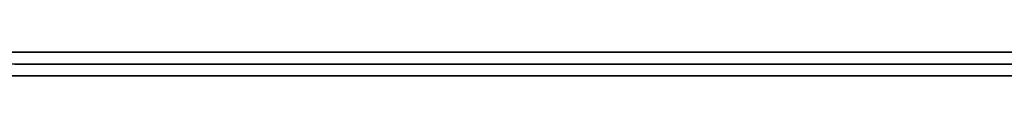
# Model space of a CAD drawing. Extents: x -4.2 to 4.1, y -6.8 to 5.8.
# Tile 19 of 214: x -1.45991 to -1.451645, y -5.0002 to -5. Entities that reach past the tile are written whole.
import ezdxf

# ---------------------------------------------------------------- set-up
doc = ezdxf.new("R2010")
doc.units = 0
doc.layers.get('0').update_dxf_attribs({"linetype": 'CONTINUOUS'})

# ---------------------------------------------------------------- blocks, each defined once
blk = doc.blocks.new('*U1')
at = {"extrusion": (0, -1, 0)}
for p, q in [((4, -5, 3.925), (-4, -5, 3.925)), ((3.5, -5), (-3.5, -5)), ((-1.5315, -5, 3.25), (-1.0315, -5, 3.25)), ((-1.0315, -5, 2.5), (-1.5315, -5, 2.5)), ((-1.5315, -5.0002, 3.25), (-1.0315, -5.0002, 3.25)), ((-1.0315, -5.0002, 2.5), (-1.5315, -5.0002, 2.5))]:
    blk.add_line(p, q, dxfattribs=at)
for p, q in [((4, -5, 4.425), (-4, -5, 4.425)), ((4, -5, 4.425), (-4, -5, 4.425)), ((3.5, -5), (-3.5, -5)), ((-1.5315, -5, 3.25), (-1.0315, -5, 3.25)), ((-1.5315, -5.0002, 3.25), (-1.0315, -5.0002, 3.25))]:
    blk.add_line(p, q)
at = {"extrusion": (0, 0, -1)}
for p, q in [((4, -5, 3.925), (-4, -5, 3.925)), ((-1.0315, -5, 2.5), (-1.5315, -5, 2.5)), ((-1.0315, -5.0002, 2.5), (-1.5315, -5.0002, 2.5))]:
    blk.add_line(p, q, dxfattribs=at)
for points in [[(-1.45995, -5.0001, 2.66998), (-1.45964, -5.0001, 2.66968), (-1.45933, -5.0001, 2.66938), (-1.45902, -5.0001, 2.66908), (-1.45871, -5.0001, 2.66878), (-1.45839, -5.0001, 2.66849), (-1.45808, -5.0001, 2.6682), (-1.45776, -5.0001, 2.66791), (-1.45744, -5.0001, 2.66762), (-1.45712, -5.0001, 2.66734), (-1.45679, -5.0001, 2.66706), (-1.45647, -5.0001, 2.66678), (-1.45614, -5.0001, 2.6665), (-1.45581, -5.0001, 2.66623), (-1.45548, -5.0001, 2.66596), (-1.45515, -5.0001, 2.66569), (-1.45481, -5.0001, 2.66543), (-1.45448, -5.0001, 2.66516), (-1.45414, -5.0001, 2.6649), (-1.4538, -5.0001, 2.66464), (-1.45346, -5.0001, 2.66439), (-1.45312, -5.0001, 2.66414), (-1.45278, -5.0001, 2.66388), (-1.45243, -5.0001, 2.66364), (-1.45208, -5.0001, 2.66339), (-1.45173, -5.0001, 2.66315), (-1.45138, -5.0001, 2.66291)], [(-1.45995, -5.0001, 2.66998), (-1.45964, -5.0001, 2.66968), (-1.45933, -5.0001, 2.66938), (-1.45902, -5.0001, 2.66908), (-1.45871, -5.0001, 2.66878), (-1.45839, -5.0001, 2.66849), (-1.45808, -5.0001, 2.6682), (-1.45776, -5.0001, 2.66791), (-1.45744, -5.0001, 2.66762), (-1.45712, -5.0001, 2.66734), (-1.45679, -5.0001, 2.66706), (-1.45647, -5.0001, 2.66678), (-1.45614, -5.0001, 2.6665), (-1.45581, -5.0001, 2.66623), (-1.45548, -5.0001, 2.66596), (-1.45515, -5.0001, 2.66569), (-1.45481, -5.0001, 2.66543), (-1.45448, -5.0001, 2.66516), (-1.45414, -5.0001, 2.6649), (-1.4538, -5.0001, 2.66464), (-1.45346, -5.0001, 2.66439), (-1.45312, -5.0001, 2.66414), (-1.45278, -5.0001, 2.66388), (-1.45243, -5.0001, 2.66364), (-1.45208, -5.0001, 2.66339), (-1.45173, -5.0001, 2.66315), (-1.45138, -5.0001, 2.66291)], [(-1.45134, -5.0001, 2.80353), (-1.45169, -5.0001, 2.80329), (-1.45204, -5.0001, 2.80305), (-1.45238, -5.0001, 2.80281), (-1.45273, -5.0001, 2.80256), (-1.45307, -5.0001, 2.80231), (-1.45341, -5.0001, 2.80206), (-1.45375, -5.0001, 2.80181), (-1.45409, -5.0001, 2.80155), (-1.45443, -5.0001, 2.8013), (-1.45476, -5.0001, 2.80104), (-1.45509, -5.0001, 2.80077), (-1.45542, -5.0001, 2.80051), (-1.45575, -5.0001, 2.80024), (-1.45608, -5.0001, 2.79997), (-1.4564, -5.0001, 2.79969), (-1.45673, -5.0001, 2.79942), (-1.45705, -5.0001, 2.79914), (-1.45737, -5.0001, 2.79886), (-1.45769, -5.0001, 2.79858), (-1.458, -5.0001, 2.79829), (-1.45832, -5.0001, 2.798), (-1.45863, -5.0001, 2.79771), (-1.45894, -5.0001, 2.79742), (-1.45925, -5.0001, 2.79712), (-1.45956, -5.0001, 2.79683), (-1.45986, -5.0001, 2.79652), (-1.46017, -5.0001, 2.79622)], [(-1.45134, -5.0001, 2.80353), (-1.45169, -5.0001, 2.80329), (-1.45204, -5.0001, 2.80305), (-1.45238, -5.0001, 2.80281), (-1.45273, -5.0001, 2.80256), (-1.45307, -5.0001, 2.80231), (-1.45341, -5.0001, 2.80206), (-1.45375, -5.0001, 2.80181), (-1.45409, -5.0001, 2.80155), (-1.45443, -5.0001, 2.8013), (-1.45476, -5.0001, 2.80104), (-1.45509, -5.0001, 2.80077), (-1.45542, -5.0001, 2.80051), (-1.45575, -5.0001, 2.80024), (-1.45608, -5.0001, 2.79997), (-1.4564, -5.0001, 2.79969), (-1.45673, -5.0001, 2.79942), (-1.45705, -5.0001, 2.79914), (-1.45737, -5.0001, 2.79886), (-1.45769, -5.0001, 2.79858), (-1.458, -5.0001, 2.79829), (-1.45832, -5.0001, 2.798), (-1.45863, -5.0001, 2.79771), (-1.45894, -5.0001, 2.79742), (-1.45925, -5.0001, 2.79712), (-1.45956, -5.0001, 2.79683), (-1.45986, -5.0001, 2.79652), (-1.46017, -5.0001, 2.79622)], [(-1.45991, -5.0001, 2.73321), (-1.45991, -5.0001, 2.73224), (-1.4599, -5.0001, 2.73129), (-1.45988, -5.0001, 2.73034), (-1.45986, -5.0001, 2.7294), (-1.45983, -5.0001, 2.72846), (-1.45979, -5.0001, 2.72753), (-1.45975, -5.0001, 2.72661), (-1.45971, -5.0001, 2.7257), (-1.45965, -5.0001, 2.72479), (-1.45959, -5.0001, 2.72389), (-1.45952, -5.0001, 2.723), (-1.45945, -5.0001, 2.72211), (-1.45937, -5.0001, 2.72123), (-1.45928, -5.0001, 2.72036), (-1.45919, -5.0001, 2.7195), (-1.45909, -5.0001, 2.71864), (-1.45899, -5.0001, 2.71779), (-1.45887, -5.0001, 2.71695), (-1.45876, -5.0001, 2.71612), (-1.45863, -5.0001, 2.71529), (-1.4585, -5.0001, 2.71447), (-1.45836, -5.0001, 2.71365), (-1.45822, -5.0001, 2.71285), (-1.45807, -5.0001, 2.71205), (-1.45791, -5.0001, 2.71125), (-1.45775, -5.0001, 2.71047), (-1.45758, -5.0001, 2.70969), (-1.4574, -5.0001, 2.70892), (-1.45722, -5.0001, 2.70816), (-1.45703, -5.0001, 2.7074), (-1.45684, -5.0001, 2.70665), (-1.45664, -5.0001, 2.70591), (-1.45643, -5.0001, 2.70517), (-1.45621, -5.0001, 2.70444), (-1.45599, -5.0001, 2.70372), (-1.45577, -5.0001, 2.70301), (-1.45553, -5.0001, 2.7023), (-1.45529, -5.0001, 2.7016), (-1.45505, -5.0001, 2.70091), (-1.45479, -5.0001, 2.70023), (-1.45453, -5.0001, 2.69955), (-1.45427, -5.0001, 2.69888), (-1.454, -5.0001, 2.69821), (-1.45372, -5.0001, 2.69756), (-1.45343, -5.0001, 2.69691), (-1.45314, -5.0001, 2.69626), (-1.45285, -5.0001, 2.69563), (-1.45254, -5.0001, 2.695), (-1.45223, -5.0001, 2.69438), (-1.45192, -5.0001, 2.69377), (-1.45159, -5.0001, 2.69316)], [(-1.45157, -5.0001, 2.77346), (-1.45173, -5.0001, 2.77316), (-1.45188, -5.0001, 2.77286), (-1.45204, -5.0001, 2.77255), (-1.45219, -5.0001, 2.77224), (-1.45235, -5.0001, 2.77193), (-1.4525, -5.0001, 2.77162), (-1.45265, -5.0001, 2.77131), (-1.45279, -5.0001, 2.77099), (-1.45294, -5.0001, 2.77067), (-1.45309, -5.0001, 2.77035), (-1.45323, -5.0001, 2.77003), (-1.45337, -5.0001, 2.76971), (-1.45351, -5.0001, 2.76938), (-1.45365, -5.0001, 2.76905), (-1.45379, -5.0001, 2.76872), (-1.45393, -5.0001, 2.76839), (-1.45406, -5.0001, 2.76806), (-1.4542, -5.0001, 2.76772), (-1.45433, -5.0001, 2.76738), (-1.45446, -5.0001, 2.76704), (-1.45459, -5.0001, 2.7667), (-1.45472, -5.0001, 2.76636), (-1.45485, -5.0001, 2.76601), (-1.45497, -5.0001, 2.76566), (-1.45509, -5.0001, 2.76531), (-1.45522, -5.0001, 2.76496), (-1.45534, -5.0001, 2.76461), (-1.45546, -5.0001, 2.76425), (-1.45557, -5.0001, 2.76389), (-1.45569, -5.0001, 2.76353), (-1.45581, -5.0001, 2.76317), (-1.45592, -5.0001, 2.7628), (-1.45603, -5.0001, 2.76244), (-1.45614, -5.0001, 2.76207), (-1.45625, -5.0001, 2.7617), (-1.45636, -5.0001, 2.76133), (-1.45647, -5.0001, 2.76095), (-1.45657, -5.0001, 2.76058), (-1.45667, -5.0001, 2.7602), (-1.45678, -5.0001, 2.75982), (-1.45688, -5.0001, 2.75944), (-1.45698, -5.0001, 2.75905), (-1.45707, -5.0001, 2.75867), (-1.45717, -5.0001, 2.75828), (-1.45726, -5.0001, 2.7579), (-1.45735, -5.0001, 2.75751), (-1.45744, -5.0001, 2.75712), (-1.45753, -5.0001, 2.75672), (-1.45762, -5.0001, 2.75633), (-1.45771, -5.0001, 2.75593), (-1.45779, -5.0001, 2.75554), (-1.45787, -5.0001, 2.75514), (-1.45795, -5.0001, 2.75474), (-1.45803, -5.0001, 2.75434), (-1.45811, -5.0001, 2.75393), (-1.45819, -5.0001, 2.75353), (-1.45826, -5.0001, 2.75312), (-1.45833, -5.0001, 2.75271), (-1.4584, -5.0001, 2.7523), (-1.45847, -5.0001, 2.75189), (-1.45854, -5.0001, 2.75148), (-1.45861, -5.0001, 2.75107), (-1.45867, -5.0001, 2.75065), (-1.45873, -5.0001, 2.75023), (-1.45879, -5.0001, 2.74981), (-1.45885, -5.0001, 2.74939), (-1.45891, -5.0001, 2.74897), (-1.45897, -5.0001, 2.74855), (-1.45902, -5.0001, 2.74812), (-1.45908, -5.0001, 2.7477), (-1.45913, -5.0001, 2.74727), (-1.45918, -5.0001, 2.74684), (-1.45922, -5.0001, 2.74641), (-1.45927, -5.0001, 2.74597), (-1.45932, -5.0001, 2.74554), (-1.45936, -5.0001, 2.7451), (-1.4594, -5.0001, 2.74466), (-1.45944, -5.0001, 2.74422), (-1.45948, -5.0001, 2.74378), (-1.45952, -5.0001, 2.74334), (-1.45955, -5.0001, 2.7429), (-1.45958, -5.0001, 2.74245), (-1.45962, -5.0001, 2.742), (-1.45965, -5.0001, 2.74156), (-1.45967, -5.0001, 2.7411), (-1.4597, -5.0001, 2.74065), (-1.45973, -5.0001, 2.7402), (-1.45975, -5.0001, 2.73974), (-1.45977, -5.0001, 2.73929), (-1.45979, -5.0001, 2.73883), (-1.45981, -5.0001, 2.73837), (-1.45983, -5.0001, 2.73791), (-1.45984, -5.0001, 2.73745), (-1.45986, -5.0001, 2.73698), (-1.45987, -5.0001, 2.73651), (-1.45988, -5.0001, 2.73605), (-1.45989, -5.0001, 2.73558), (-1.4599, -5.0001, 2.73511), (-1.4599, -5.0001, 2.73463), (-1.45991, -5.0001, 2.73416), (-1.45991, -5.0001, 2.73369), (-1.45991, -5.0001, 2.73321)], [(-1.45157, -5.0001, 2.77346), (-1.45173, -5.0001, 2.77316), (-1.45188, -5.0001, 2.77286), (-1.45204, -5.0001, 2.77255), (-1.45219, -5.0001, 2.77224), (-1.45235, -5.0001, 2.77193), (-1.4525, -5.0001, 2.77162), (-1.45265, -5.0001, 2.77131), (-1.45279, -5.0001, 2.77099), (-1.45294, -5.0001, 2.77067), (-1.45309, -5.0001, 2.77035), (-1.45323, -5.0001, 2.77003), (-1.45337, -5.0001, 2.76971), (-1.45351, -5.0001, 2.76938), (-1.45365, -5.0001, 2.76905), (-1.45379, -5.0001, 2.76872), (-1.45393, -5.0001, 2.76839), (-1.45406, -5.0001, 2.76806), (-1.4542, -5.0001, 2.76772), (-1.45433, -5.0001, 2.76738), (-1.45446, -5.0001, 2.76704), (-1.45459, -5.0001, 2.7667), (-1.45472, -5.0001, 2.76636), (-1.45485, -5.0001, 2.76601), (-1.45497, -5.0001, 2.76566), (-1.45509, -5.0001, 2.76531), (-1.45522, -5.0001, 2.76496), (-1.45534, -5.0001, 2.76461), (-1.45546, -5.0001, 2.76425), (-1.45557, -5.0001, 2.76389), (-1.45569, -5.0001, 2.76353), (-1.45581, -5.0001, 2.76317), (-1.45592, -5.0001, 2.7628), (-1.45603, -5.0001, 2.76244), (-1.45614, -5.0001, 2.76207), (-1.45625, -5.0001, 2.7617), (-1.45636, -5.0001, 2.76133), (-1.45647, -5.0001, 2.76095), (-1.45657, -5.0001, 2.76058), (-1.45667, -5.0001, 2.7602), (-1.45678, -5.0001, 2.75982), (-1.45688, -5.0001, 2.75944), (-1.45698, -5.0001, 2.75905), (-1.45707, -5.0001, 2.75867), (-1.45717, -5.0001, 2.75828), (-1.45726, -5.0001, 2.7579), (-1.45735, -5.0001, 2.75751), (-1.45744, -5.0001, 2.75712), (-1.45753, -5.0001, 2.75672), (-1.45762, -5.0001, 2.75633), (-1.45771, -5.0001, 2.75593), (-1.45779, -5.0001, 2.75554), (-1.45787, -5.0001, 2.75514), (-1.45795, -5.0001, 2.75474), (-1.45803, -5.0001, 2.75434), (-1.45811, -5.0001, 2.75393), (-1.45819, -5.0001, 2.75353), (-1.45826, -5.0001, 2.75312), (-1.45833, -5.0001, 2.75271), (-1.4584, -5.0001, 2.7523), (-1.45847, -5.0001, 2.75189), (-1.45854, -5.0001, 2.75148), (-1.45861, -5.0001, 2.75107), (-1.45867, -5.0001, 2.75065), (-1.45873, -5.0001, 2.75023), (-1.45879, -5.0001, 2.74981), (-1.45885, -5.0001, 2.74939), (-1.45891, -5.0001, 2.74897), (-1.45897, -5.0001, 2.74855), (-1.45902, -5.0001, 2.74812), (-1.45908, -5.0001, 2.7477), (-1.45913, -5.0001, 2.74727), (-1.45918, -5.0001, 2.74684), (-1.45922, -5.0001, 2.74641), (-1.45927, -5.0001, 2.74597), (-1.45932, -5.0001, 2.74554), (-1.45936, -5.0001, 2.7451), (-1.4594, -5.0001, 2.74466), (-1.45944, -5.0001, 2.74422), (-1.45948, -5.0001, 2.74378), (-1.45952, -5.0001, 2.74334), (-1.45955, -5.0001, 2.7429), (-1.45958, -5.0001, 2.74245), (-1.45962, -5.0001, 2.742), (-1.45965, -5.0001, 2.74156), (-1.45967, -5.0001, 2.7411), (-1.4597, -5.0001, 2.74065), (-1.45973, -5.0001, 2.7402), (-1.45975, -5.0001, 2.73974), (-1.45977, -5.0001, 2.73929), (-1.45979, -5.0001, 2.73883), (-1.45981, -5.0001, 2.73837), (-1.45983, -5.0001, 2.73791), (-1.45984, -5.0001, 2.73745), (-1.45986, -5.0001, 2.73698), (-1.45987, -5.0001, 2.73651), (-1.45988, -5.0001, 2.73605), (-1.45989, -5.0001, 2.73558), (-1.4599, -5.0001, 2.73511), (-1.4599, -5.0001, 2.73463), (-1.45991, -5.0001, 2.73416), (-1.45991, -5.0001, 2.73369), (-1.45991, -5.0001, 2.73321)], [(-1.45991, -5.0001, 2.73321), (-1.45991, -5.0001, 2.73224), (-1.4599, -5.0001, 2.73129), (-1.45988, -5.0001, 2.73034), (-1.45986, -5.0001, 2.7294), (-1.45983, -5.0001, 2.72846), (-1.45979, -5.0001, 2.72753), (-1.45975, -5.0001, 2.72661), (-1.45971, -5.0001, 2.7257), (-1.45965, -5.0001, 2.72479), (-1.45959, -5.0001, 2.72389), (-1.45952, -5.0001, 2.723), (-1.45945, -5.0001, 2.72211), (-1.45937, -5.0001, 2.72123), (-1.45928, -5.0001, 2.72036), (-1.45919, -5.0001, 2.7195), (-1.45909, -5.0001, 2.71864), (-1.45899, -5.0001, 2.71779), (-1.45887, -5.0001, 2.71695), (-1.45876, -5.0001, 2.71612), (-1.45863, -5.0001, 2.71529), (-1.4585, -5.0001, 2.71447), (-1.45836, -5.0001, 2.71365), (-1.45822, -5.0001, 2.71285), (-1.45807, -5.0001, 2.71205), (-1.45791, -5.0001, 2.71125), (-1.45775, -5.0001, 2.71047), (-1.45758, -5.0001, 2.70969), (-1.4574, -5.0001, 2.70892), (-1.45722, -5.0001, 2.70816), (-1.45703, -5.0001, 2.7074), (-1.45684, -5.0001, 2.70665), (-1.45664, -5.0001, 2.70591), (-1.45643, -5.0001, 2.70517), (-1.45621, -5.0001, 2.70444), (-1.45599, -5.0001, 2.70372), (-1.45577, -5.0001, 2.70301), (-1.45553, -5.0001, 2.7023), (-1.45529, -5.0001, 2.7016), (-1.45505, -5.0001, 2.70091), (-1.45479, -5.0001, 2.70023), (-1.45453, -5.0001, 2.69955), (-1.45427, -5.0001, 2.69888), (-1.454, -5.0001, 2.69821), (-1.45372, -5.0001, 2.69756), (-1.45343, -5.0001, 2.69691), (-1.45314, -5.0001, 2.69626), (-1.45285, -5.0001, 2.69563), (-1.45254, -5.0001, 2.695), (-1.45223, -5.0001, 2.69438), (-1.45192, -5.0001, 2.69377), (-1.45159, -5.0001, 2.69316)], [(-1.45142, -5.0002, 2.66293), (-1.45165, -5.0002, 2.66309), (-1.45188, -5.0002, 2.66325), (-1.45211, -5.0002, 2.66341), (-1.45235, -5.0002, 2.66358), (-1.45258, -5.0002, 2.66374), (-1.4528, -5.0002, 2.66391), (-1.45303, -5.0002, 2.66407), (-1.45326, -5.0002, 2.66424), (-1.45349, -5.0002, 2.66441), (-1.45372, -5.0002, 2.66458), (-1.45394, -5.0002, 2.66475), (-1.45417, -5.0002, 2.66492), (-1.45439, -5.0002, 2.66509), (-1.45461, -5.0002, 2.66527), (-1.45484, -5.0002, 2.66544), (-1.45506, -5.0002, 2.66562), (-1.45528, -5.0002, 2.6658), (-1.4555, -5.0002, 2.66598), (-1.45572, -5.0002, 2.66616), (-1.45594, -5.0002, 2.66634), (-1.45616, -5.0002, 2.66652), (-1.45638, -5.0002, 2.6667), (-1.45659, -5.0002, 2.66689), (-1.45681, -5.0002, 2.66707), (-1.45702, -5.0002, 2.66726), (-1.45724, -5.0002, 2.66745), (-1.45745, -5.0002, 2.66764), (-1.45767, -5.0002, 2.66783), (-1.45788, -5.0002, 2.66802), (-1.45809, -5.0002, 2.66821), (-1.4583, -5.0002, 2.6684), (-1.45851, -5.0002, 2.6686), (-1.45872, -5.0002, 2.66879), (-1.45893, -5.0002, 2.66899), (-1.45914, -5.0002, 2.66919), (-1.45934, -5.0002, 2.66939), (-1.45955, -5.0002, 2.66959), (-1.45976, -5.0002, 2.66979), (-1.45996, -5.0002, 2.66999)], [(-1.45142, -5.0002, 2.66293), (-1.45165, -5.0002, 2.66309), (-1.45188, -5.0002, 2.66325), (-1.45211, -5.0002, 2.66341), (-1.45235, -5.0002, 2.66358), (-1.45258, -5.0002, 2.66374), (-1.4528, -5.0002, 2.66391), (-1.45303, -5.0002, 2.66407), (-1.45326, -5.0002, 2.66424), (-1.45349, -5.0002, 2.66441), (-1.45372, -5.0002, 2.66458), (-1.45394, -5.0002, 2.66475), (-1.45417, -5.0002, 2.66492), (-1.45439, -5.0002, 2.66509), (-1.45461, -5.0002, 2.66527), (-1.45484, -5.0002, 2.66544), (-1.45506, -5.0002, 2.66562), (-1.45528, -5.0002, 2.6658), (-1.4555, -5.0002, 2.66598), (-1.45572, -5.0002, 2.66616), (-1.45594, -5.0002, 2.66634), (-1.45616, -5.0002, 2.66652), (-1.45638, -5.0002, 2.6667), (-1.45659, -5.0002, 2.66689), (-1.45681, -5.0002, 2.66707), (-1.45702, -5.0002, 2.66726), (-1.45724, -5.0002, 2.66745), (-1.45745, -5.0002, 2.66764), (-1.45767, -5.0002, 2.66783), (-1.45788, -5.0002, 2.66802), (-1.45809, -5.0002, 2.66821), (-1.4583, -5.0002, 2.6684), (-1.45851, -5.0002, 2.6686), (-1.45872, -5.0002, 2.66879), (-1.45893, -5.0002, 2.66899), (-1.45914, -5.0002, 2.66919), (-1.45934, -5.0002, 2.66939), (-1.45955, -5.0002, 2.66959), (-1.45976, -5.0002, 2.66979), (-1.45996, -5.0002, 2.66999)], [(-1.46007, -5.0002, 2.79632), (-1.45987, -5.0002, 2.79652), (-1.45967, -5.0002, 2.79672), (-1.45946, -5.0002, 2.79692), (-1.45926, -5.0002, 2.79711), (-1.45905, -5.0002, 2.79731), (-1.45885, -5.0002, 2.79751), (-1.45864, -5.0002, 2.7977), (-1.45843, -5.0002, 2.79789), (-1.45822, -5.0002, 2.79809), (-1.45802, -5.0002, 2.79828), (-1.45781, -5.0002, 2.79847), (-1.45759, -5.0002, 2.79866), (-1.45738, -5.0002, 2.79885), (-1.45717, -5.0002, 2.79903), (-1.45696, -5.0002, 2.79922), (-1.45674, -5.0002, 2.7994), (-1.45653, -5.0002, 2.79959), (-1.45631, -5.0002, 2.79977), (-1.4561, -5.0002, 2.79995), (-1.45588, -5.0002, 2.80013), (-1.45566, -5.0002, 2.80031), (-1.45544, -5.0002, 2.80049), (-1.45522, -5.0002, 2.80067), (-1.455, -5.0002, 2.80084), (-1.45478, -5.0002, 2.80102), (-1.45456, -5.0002, 2.80119), (-1.45434, -5.0002, 2.80136), (-1.45411, -5.0002, 2.80154), (-1.45389, -5.0002, 2.80171), (-1.45367, -5.0002, 2.80188), (-1.45344, -5.0002, 2.80204), (-1.45321, -5.0002, 2.80221), (-1.45299, -5.0002, 2.80238), (-1.45276, -5.0002, 2.80254), (-1.45253, -5.0002, 2.80271), (-1.4523, -5.0002, 2.80287), (-1.45207, -5.0002, 2.80303), (-1.45184, -5.0002, 2.80319), (-1.45161, -5.0002, 2.80335)], [(-1.46007, -5.0002, 2.79632), (-1.45987, -5.0002, 2.79652), (-1.45967, -5.0002, 2.79672), (-1.45946, -5.0002, 2.79692), (-1.45926, -5.0002, 2.79711), (-1.45905, -5.0002, 2.79731), (-1.45885, -5.0002, 2.79751), (-1.45864, -5.0002, 2.7977), (-1.45843, -5.0002, 2.79789), (-1.45822, -5.0002, 2.79809), (-1.45802, -5.0002, 2.79828), (-1.45781, -5.0002, 2.79847), (-1.45759, -5.0002, 2.79866), (-1.45738, -5.0002, 2.79885), (-1.45717, -5.0002, 2.79903), (-1.45696, -5.0002, 2.79922), (-1.45674, -5.0002, 2.7994), (-1.45653, -5.0002, 2.79959), (-1.45631, -5.0002, 2.79977), (-1.4561, -5.0002, 2.79995), (-1.45588, -5.0002, 2.80013), (-1.45566, -5.0002, 2.80031), (-1.45544, -5.0002, 2.80049), (-1.45522, -5.0002, 2.80067), (-1.455, -5.0002, 2.80084), (-1.45478, -5.0002, 2.80102), (-1.45456, -5.0002, 2.80119), (-1.45434, -5.0002, 2.80136), (-1.45411, -5.0002, 2.80154), (-1.45389, -5.0002, 2.80171), (-1.45367, -5.0002, 2.80188), (-1.45344, -5.0002, 2.80204), (-1.45321, -5.0002, 2.80221), (-1.45299, -5.0002, 2.80238), (-1.45276, -5.0002, 2.80254), (-1.45253, -5.0002, 2.80271), (-1.4523, -5.0002, 2.80287), (-1.45207, -5.0002, 2.80303), (-1.45184, -5.0002, 2.80319), (-1.45161, -5.0002, 2.80335)], [(-1.45991, -5.0002, 2.73321), (-1.45991, -5.0002, 2.73257), (-1.4599, -5.0002, 2.73193), (-1.4599, -5.0002, 2.73129), (-1.45989, -5.0002, 2.73066), (-1.45987, -5.0002, 2.73003), (-1.45986, -5.0002, 2.72941), (-1.45984, -5.0002, 2.72878), (-1.45982, -5.0002, 2.72816), (-1.4598, -5.0002, 2.72755), (-1.45977, -5.0002, 2.72693), (-1.45974, -5.0002, 2.72632), (-1.45971, -5.0002, 2.72572), (-1.45967, -5.0002, 2.72511), (-1.45963, -5.0002, 2.72451), (-1.45959, -5.0002, 2.72391), (-1.45955, -5.0002, 2.72332), (-1.4595, -5.0002, 2.72273), (-1.45945, -5.0002, 2.72214), (-1.4594, -5.0002, 2.72156), (-1.45934, -5.0002, 2.72097), (-1.45929, -5.0002, 2.7204), (-1.45923, -5.0002, 2.71982), (-1.45916, -5.0002, 2.71925), (-1.4591, -5.0002, 2.71868), (-1.45903, -5.0002, 2.71811), (-1.45895, -5.0002, 2.71755), (-1.45888, -5.0002, 2.71699), (-1.4588, -5.0002, 2.71643), (-1.45872, -5.0002, 2.71588), (-1.45864, -5.0002, 2.71533), (-1.45855, -5.0002, 2.71478), (-1.45846, -5.0002, 2.71424), (-1.45837, -5.0002, 2.7137), (-1.45828, -5.0002, 2.71316), (-1.45818, -5.0002, 2.71263), (-1.45808, -5.0002, 2.7121), (-1.45797, -5.0002, 2.71157), (-1.45787, -5.0002, 2.71104), (-1.45776, -5.0002, 2.71052), (-1.45765, -5.0002, 2.71), (-1.45753, -5.0002, 2.70949), (-1.45742, -5.0002, 2.70898), (-1.4573, -5.0002, 2.70847), (-1.45717, -5.0002, 2.70796), (-1.45705, -5.0002, 2.70746), (-1.45692, -5.0002, 2.70696), (-1.45679, -5.0002, 2.70646), (-1.45665, -5.0002, 2.70597), (-1.45652, -5.0002, 2.70548), (-1.45638, -5.0002, 2.70499), (-1.45623, -5.0002, 2.70451), (-1.45609, -5.0002, 2.70403), (-1.45594, -5.0002, 2.70355), (-1.45579, -5.0002, 2.70308), (-1.45563, -5.0002, 2.7026), (-1.45548, -5.0002, 2.70214), (-1.45532, -5.0002, 2.70167), (-1.45515, -5.0002, 2.70121), (-1.45499, -5.0002, 2.70075), (-1.45482, -5.0002, 2.7003), (-1.45465, -5.0002, 2.69984), (-1.45448, -5.0002, 2.6994), (-1.4543, -5.0002, 2.69895), (-1.45412, -5.0002, 2.69851), (-1.45394, -5.0002, 2.69807), (-1.45375, -5.0002, 2.69763), (-1.45356, -5.0002, 2.6972), (-1.45337, -5.0002, 2.69677), (-1.45318, -5.0002, 2.69634), (-1.45298, -5.0002, 2.69592), (-1.45278, -5.0002, 2.6955), (-1.45258, -5.0002, 2.69508), (-1.45238, -5.0002, 2.69467), (-1.45217, -5.0002, 2.69425), (-1.45196, -5.0002, 2.69385), (-1.45174, -5.0002, 2.69344), (-1.45153, -5.0002, 2.69304)], [(-1.45161, -5.0002, 2.77338), (-1.45172, -5.0002, 2.77318), (-1.45182, -5.0002, 2.77298), (-1.45192, -5.0002, 2.77278), (-1.45203, -5.0002, 2.77257), (-1.45213, -5.0002, 2.77237), (-1.45223, -5.0002, 2.77216), (-1.45233, -5.0002, 2.77196), (-1.45243, -5.0002, 2.77175), (-1.45253, -5.0002, 2.77154), (-1.45263, -5.0002, 2.77133), (-1.45273, -5.0002, 2.77112), (-1.45283, -5.0002, 2.77091), (-1.45293, -5.0002, 2.7707), (-1.45303, -5.0002, 2.77049), (-1.45312, -5.0002, 2.77028), (-1.45322, -5.0002, 2.77006), (-1.45331, -5.0002, 2.76985), (-1.45341, -5.0002, 2.76963), (-1.4535, -5.0002, 2.76941), (-1.45359, -5.0002, 2.7692), (-1.45369, -5.0002, 2.76898), (-1.45378, -5.0002, 2.76876), (-1.45387, -5.0002, 2.76854), (-1.45396, -5.0002, 2.76832), (-1.45405, -5.0002, 2.76809), (-1.45414, -5.0002, 2.76787), (-1.45423, -5.0002, 2.76765), (-1.45432, -5.0002, 2.76742), (-1.4544, -5.0002, 2.7672), (-1.45449, -5.0002, 2.76697), (-1.45458, -5.0002, 2.76674), (-1.45466, -5.0002, 2.76651), (-1.45475, -5.0002, 2.76628), (-1.45483, -5.0002, 2.76605), (-1.45491, -5.0002, 2.76582), (-1.455, -5.0002, 2.76559), (-1.45508, -5.0002, 2.76536), (-1.45516, -5.0002, 2.76512), (-1.45524, -5.0002, 2.76489), (-1.45532, -5.0002, 2.76465), (-1.4554, -5.0002, 2.76442), (-1.45548, -5.0002, 2.76418), (-1.45556, -5.0002, 2.76394), (-1.45564, -5.0002, 2.7637), (-1.45571, -5.0002, 2.76346), (-1.45579, -5.0002, 2.76322), (-1.45587, -5.0002, 2.76298), (-1.45594, -5.0002, 2.76274), (-1.45602, -5.0002, 2.76249), (-1.45609, -5.0002, 2.76225), (-1.45616, -5.0002, 2.762), (-1.45623, -5.0002, 2.76176), (-1.45631, -5.0002, 2.76151), (-1.45638, -5.0002, 2.76126), (-1.45645, -5.0002, 2.76101), (-1.45652, -5.0002, 2.76076), (-1.45659, -5.0002, 2.76051), (-1.45666, -5.0002, 2.76026), (-1.45673, -5.0002, 2.76001), (-1.45679, -5.0002, 2.75976), (-1.45686, -5.0002, 2.7595), (-1.45693, -5.0002, 2.75925), (-1.45699, -5.0002, 2.75899), (-1.45706, -5.0002, 2.75874), (-1.45712, -5.0002, 2.75848), (-1.45718, -5.0002, 2.75823), (-1.45724, -5.0002, 2.75797), (-1.45731, -5.0002, 2.75771), (-1.45737, -5.0002, 2.75745), (-1.45743, -5.0002, 2.75719), (-1.45749, -5.0002, 2.75693), (-1.45755, -5.0002, 2.75667), (-1.4576, -5.0002, 2.75641), (-1.45766, -5.0002, 2.75614), (-1.45772, -5.0002, 2.75588), (-1.45777, -5.0002, 2.75562), (-1.45783, -5.0002, 2.75535), (-1.45788, -5.0002, 2.75509), (-1.45794, -5.0002, 2.75482), (-1.45799, -5.0002, 2.75455), (-1.45804, -5.0002, 2.75429), (-1.45809, -5.0002, 2.75402), (-1.45814, -5.0002, 2.75375), (-1.45819, -5.0002, 2.75348), (-1.45824, -5.0002, 2.75321), (-1.45829, -5.0002, 2.75294), (-1.45834, -5.0002, 2.75267), (-1.45839, -5.0002, 2.7524), (-1.45843, -5.0002, 2.75212), (-1.45848, -5.0002, 2.75185), (-1.45852, -5.0002, 2.75157), (-1.45857, -5.0002, 2.7513), (-1.45861, -5.0002, 2.75102), (-1.45866, -5.0002, 2.75075), (-1.4587, -5.0002, 2.75047), (-1.45874, -5.0002, 2.75019), (-1.45878, -5.0002, 2.74991), (-1.45882, -5.0002, 2.74963), (-1.45886, -5.0002, 2.74935), (-1.4589, -5.0002, 2.74907), (-1.45894, -5.0002, 2.74879), (-1.45897, -5.0002, 2.74851), (-1.45901, -5.0002, 2.74823), (-1.45904, -5.0002, 2.74794), (-1.45908, -5.0002, 2.74766), (-1.45911, -5.0002, 2.74738), (-1.45915, -5.0002, 2.74709), (-1.45918, -5.0002, 2.7468), (-1.45921, -5.0002, 2.74652), (-1.45924, -5.0002, 2.74623), (-1.45927, -5.0002, 2.74594), (-1.4593, -5.0002, 2.74565), (-1.45933, -5.0002, 2.74536), (-1.45936, -5.0002, 2.74507), (-1.45939, -5.0002, 2.74478), (-1.45942, -5.0002, 2.74449), (-1.45944, -5.0002, 2.7442), (-1.45947, -5.0002, 2.7439), (-1.45949, -5.0002, 2.74361), (-1.45952, -5.0002, 2.74332), (-1.45954, -5.0002, 2.74302), (-1.45956, -5.0002, 2.74272), (-1.45959, -5.0002, 2.74243), (-1.45961, -5.0002, 2.74213), (-1.45963, -5.0002, 2.74183), (-1.45965, -5.0002, 2.74153), (-1.45967, -5.0002, 2.74123), (-1.45968, -5.0002, 2.74093), (-1.4597, -5.0002, 2.74063), (-1.45972, -5.0002, 2.74033), (-1.45974, -5.0002, 2.74003), (-1.45975, -5.0002, 2.73973), (-1.45977, -5.0002, 2.73942), (-1.45978, -5.0002, 2.73912), (-1.45979, -5.0002, 2.73881), (-1.45981, -5.0002, 2.73851), (-1.45982, -5.0002, 2.7382), (-1.45983, -5.0002, 2.7379), (-1.45984, -5.0002, 2.73759), (-1.45985, -5.0002, 2.73728), (-1.45986, -5.0002, 2.73697), (-1.45987, -5.0002, 2.73666), (-1.45987, -5.0002, 2.73635), (-1.45988, -5.0002, 2.73604), (-1.45989, -5.0002, 2.73573), (-1.45989, -5.0002, 2.73542), (-1.4599, -5.0002, 2.7351), (-1.4599, -5.0002, 2.73479), (-1.4599, -5.0002, 2.73447), (-1.45991, -5.0002, 2.73416), (-1.45991, -5.0002, 2.73384), (-1.45991, -5.0002, 2.73353), (-1.45991, -5.0002, 2.73321)], [(-1.45161, -5.0002, 2.77338), (-1.45172, -5.0002, 2.77318), (-1.45182, -5.0002, 2.77298), (-1.45192, -5.0002, 2.77278), (-1.45203, -5.0002, 2.77257), (-1.45213, -5.0002, 2.77237), (-1.45223, -5.0002, 2.77216), (-1.45233, -5.0002, 2.77196), (-1.45243, -5.0002, 2.77175), (-1.45253, -5.0002, 2.77154), (-1.45263, -5.0002, 2.77133), (-1.45273, -5.0002, 2.77112), (-1.45283, -5.0002, 2.77091), (-1.45293, -5.0002, 2.7707), (-1.45303, -5.0002, 2.77049), (-1.45312, -5.0002, 2.77028), (-1.45322, -5.0002, 2.77006), (-1.45331, -5.0002, 2.76985), (-1.45341, -5.0002, 2.76963), (-1.4535, -5.0002, 2.76941), (-1.45359, -5.0002, 2.7692), (-1.45369, -5.0002, 2.76898), (-1.45378, -5.0002, 2.76876), (-1.45387, -5.0002, 2.76854), (-1.45396, -5.0002, 2.76832), (-1.45405, -5.0002, 2.76809), (-1.45414, -5.0002, 2.76787), (-1.45423, -5.0002, 2.76765), (-1.45432, -5.0002, 2.76742), (-1.4544, -5.0002, 2.7672), (-1.45449, -5.0002, 2.76697), (-1.45458, -5.0002, 2.76674), (-1.45466, -5.0002, 2.76651), (-1.45475, -5.0002, 2.76628), (-1.45483, -5.0002, 2.76605), (-1.45491, -5.0002, 2.76582), (-1.455, -5.0002, 2.76559), (-1.45508, -5.0002, 2.76536), (-1.45516, -5.0002, 2.76512), (-1.45524, -5.0002, 2.76489), (-1.45532, -5.0002, 2.76465), (-1.4554, -5.0002, 2.76442), (-1.45548, -5.0002, 2.76418), (-1.45556, -5.0002, 2.76394), (-1.45564, -5.0002, 2.7637), (-1.45571, -5.0002, 2.76346), (-1.45579, -5.0002, 2.76322), (-1.45587, -5.0002, 2.76298), (-1.45594, -5.0002, 2.76274), (-1.45602, -5.0002, 2.76249), (-1.45609, -5.0002, 2.76225), (-1.45616, -5.0002, 2.762), (-1.45623, -5.0002, 2.76176), (-1.45631, -5.0002, 2.76151), (-1.45638, -5.0002, 2.76126), (-1.45645, -5.0002, 2.76101), (-1.45652, -5.0002, 2.76076), (-1.45659, -5.0002, 2.76051), (-1.45666, -5.0002, 2.76026), (-1.45673, -5.0002, 2.76001), (-1.45679, -5.0002, 2.75976), (-1.45686, -5.0002, 2.7595), (-1.45693, -5.0002, 2.75925), (-1.45699, -5.0002, 2.75899), (-1.45706, -5.0002, 2.75874), (-1.45712, -5.0002, 2.75848), (-1.45718, -5.0002, 2.75823), (-1.45724, -5.0002, 2.75797), (-1.45731, -5.0002, 2.75771), (-1.45737, -5.0002, 2.75745), (-1.45743, -5.0002, 2.75719), (-1.45749, -5.0002, 2.75693), (-1.45755, -5.0002, 2.75667), (-1.4576, -5.0002, 2.75641), (-1.45766, -5.0002, 2.75614), (-1.45772, -5.0002, 2.75588), (-1.45777, -5.0002, 2.75562), (-1.45783, -5.0002, 2.75535), (-1.45788, -5.0002, 2.75509), (-1.45794, -5.0002, 2.75482), (-1.45799, -5.0002, 2.75455), (-1.45804, -5.0002, 2.75429), (-1.45809, -5.0002, 2.75402), (-1.45814, -5.0002, 2.75375), (-1.45819, -5.0002, 2.75348), (-1.45824, -5.0002, 2.75321), (-1.45829, -5.0002, 2.75294), (-1.45834, -5.0002, 2.75267), (-1.45839, -5.0002, 2.7524), (-1.45843, -5.0002, 2.75212), (-1.45848, -5.0002, 2.75185), (-1.45852, -5.0002, 2.75157), (-1.45857, -5.0002, 2.7513), (-1.45861, -5.0002, 2.75102), (-1.45866, -5.0002, 2.75075), (-1.4587, -5.0002, 2.75047), (-1.45874, -5.0002, 2.75019), (-1.45878, -5.0002, 2.74991), (-1.45882, -5.0002, 2.74963), (-1.45886, -5.0002, 2.74935), (-1.4589, -5.0002, 2.74907), (-1.45894, -5.0002, 2.74879), (-1.45897, -5.0002, 2.74851), (-1.45901, -5.0002, 2.74823), (-1.45904, -5.0002, 2.74794), (-1.45908, -5.0002, 2.74766), (-1.45911, -5.0002, 2.74738), (-1.45915, -5.0002, 2.74709), (-1.45918, -5.0002, 2.7468), (-1.45921, -5.0002, 2.74652), (-1.45924, -5.0002, 2.74623), (-1.45927, -5.0002, 2.74594), (-1.4593, -5.0002, 2.74565), (-1.45933, -5.0002, 2.74536), (-1.45936, -5.0002, 2.74507), (-1.45939, -5.0002, 2.74478), (-1.45942, -5.0002, 2.74449), (-1.45944, -5.0002, 2.7442), (-1.45947, -5.0002, 2.7439), (-1.45949, -5.0002, 2.74361), (-1.45952, -5.0002, 2.74332), (-1.45954, -5.0002, 2.74302), (-1.45956, -5.0002, 2.74272), (-1.45959, -5.0002, 2.74243), (-1.45961, -5.0002, 2.74213), (-1.45963, -5.0002, 2.74183), (-1.45965, -5.0002, 2.74153), (-1.45967, -5.0002, 2.74123), (-1.45968, -5.0002, 2.74093), (-1.4597, -5.0002, 2.74063), (-1.45972, -5.0002, 2.74033), (-1.45974, -5.0002, 2.74003), (-1.45975, -5.0002, 2.73973), (-1.45977, -5.0002, 2.73942), (-1.45978, -5.0002, 2.73912), (-1.45979, -5.0002, 2.73881), (-1.45981, -5.0002, 2.73851), (-1.45982, -5.0002, 2.7382), (-1.45983, -5.0002, 2.7379), (-1.45984, -5.0002, 2.73759), (-1.45985, -5.0002, 2.73728), (-1.45986, -5.0002, 2.73697), (-1.45987, -5.0002, 2.73666), (-1.45987, -5.0002, 2.73635), (-1.45988, -5.0002, 2.73604), (-1.45989, -5.0002, 2.73573), (-1.45989, -5.0002, 2.73542), (-1.4599, -5.0002, 2.7351), (-1.4599, -5.0002, 2.73479), (-1.4599, -5.0002, 2.73447), (-1.45991, -5.0002, 2.73416), (-1.45991, -5.0002, 2.73384), (-1.45991, -5.0002, 2.73353), (-1.45991, -5.0002, 2.73321)], [(-1.45991, -5.0002, 2.73321), (-1.45991, -5.0002, 2.73257), (-1.4599, -5.0002, 2.73193), (-1.4599, -5.0002, 2.73129), (-1.45989, -5.0002, 2.73066), (-1.45987, -5.0002, 2.73003), (-1.45986, -5.0002, 2.72941), (-1.45984, -5.0002, 2.72878), (-1.45982, -5.0002, 2.72816), (-1.4598, -5.0002, 2.72755), (-1.45977, -5.0002, 2.72693), (-1.45974, -5.0002, 2.72632), (-1.45971, -5.0002, 2.72572), (-1.45967, -5.0002, 2.72511), (-1.45963, -5.0002, 2.72451), (-1.45959, -5.0002, 2.72391), (-1.45955, -5.0002, 2.72332), (-1.4595, -5.0002, 2.72273), (-1.45945, -5.0002, 2.72214), (-1.4594, -5.0002, 2.72156), (-1.45934, -5.0002, 2.72097), (-1.45929, -5.0002, 2.7204), (-1.45923, -5.0002, 2.71982), (-1.45916, -5.0002, 2.71925), (-1.4591, -5.0002, 2.71868), (-1.45903, -5.0002, 2.71811), (-1.45895, -5.0002, 2.71755), (-1.45888, -5.0002, 2.71699), (-1.4588, -5.0002, 2.71643), (-1.45872, -5.0002, 2.71588), (-1.45864, -5.0002, 2.71533), (-1.45855, -5.0002, 2.71478), (-1.45846, -5.0002, 2.71424), (-1.45837, -5.0002, 2.7137), (-1.45828, -5.0002, 2.71316), (-1.45818, -5.0002, 2.71263), (-1.45808, -5.0002, 2.7121), (-1.45797, -5.0002, 2.71157), (-1.45787, -5.0002, 2.71104), (-1.45776, -5.0002, 2.71052), (-1.45765, -5.0002, 2.71), (-1.45753, -5.0002, 2.70949), (-1.45742, -5.0002, 2.70898), (-1.4573, -5.0002, 2.70847), (-1.45717, -5.0002, 2.70796), (-1.45705, -5.0002, 2.70746), (-1.45692, -5.0002, 2.70696), (-1.45679, -5.0002, 2.70646), (-1.45665, -5.0002, 2.70597), (-1.45652, -5.0002, 2.70548), (-1.45638, -5.0002, 2.70499), (-1.45623, -5.0002, 2.70451), (-1.45609, -5.0002, 2.70403), (-1.45594, -5.0002, 2.70355), (-1.45579, -5.0002, 2.70308), (-1.45563, -5.0002, 2.7026), (-1.45548, -5.0002, 2.70214), (-1.45532, -5.0002, 2.70167), (-1.45515, -5.0002, 2.70121), (-1.45499, -5.0002, 2.70075), (-1.45482, -5.0002, 2.7003), (-1.45465, -5.0002, 2.69984), (-1.45448, -5.0002, 2.6994), (-1.4543, -5.0002, 2.69895), (-1.45412, -5.0002, 2.69851), (-1.45394, -5.0002, 2.69807), (-1.45375, -5.0002, 2.69763), (-1.45356, -5.0002, 2.6972), (-1.45337, -5.0002, 2.69677), (-1.45318, -5.0002, 2.69634), (-1.45298, -5.0002, 2.69592), (-1.45278, -5.0002, 2.6955), (-1.45258, -5.0002, 2.69508), (-1.45238, -5.0002, 2.69467), (-1.45217, -5.0002, 2.69425), (-1.45196, -5.0002, 2.69385), (-1.45174, -5.0002, 2.69344), (-1.45153, -5.0002, 2.69304)]]:
    blk.add_polyline3d(points)
at = {"extrusion": (0, -1, 0)}
blk.add_circle((-2.1875, 1.0625, 5), 0.8125, dxfattribs=at)
at = {"extrusion": (0, 1, 0)}
blk.add_circle((2.1875, 1.0625, -5), 0.8125, dxfattribs=at)

msp = doc.modelspace()

# ---------------------------------------------------------------- block references
msp.add_blockref('*U1', (0, 0))

doc.saveas('drawing.dxf')
